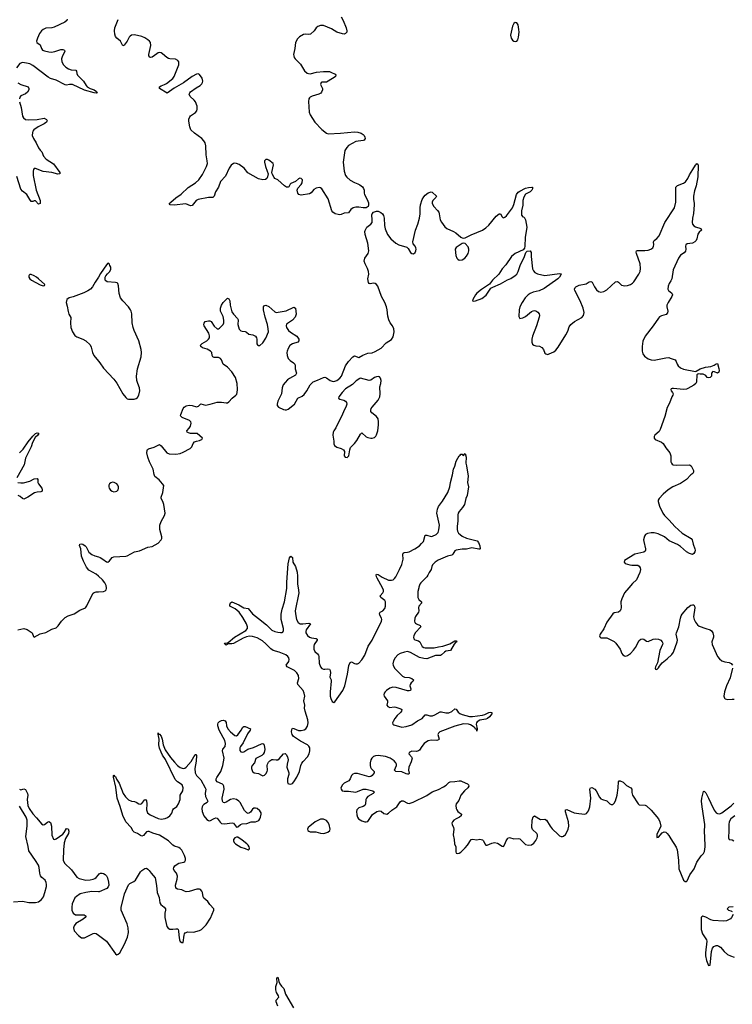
# Model space of a CAD drawing. Header units: inches. Extents: x 1678753 to 1858649, y 384643 to 522370.
# Tile 39 of 91: x 1748934 to 1758591, y 464355 to 477701. Entities that reach past the tile are written whole.
import ezdxf

# ---------------------------------------------------------------- set-up
doc = ezdxf.new("R2010")
doc.units = ezdxf.units.IN
doc.header["$MEASUREMENT"] = 0
for name, color, linetype in [('B7446', 7, 'Continuous'), ('B7447', 7, 'Continuous'), ('B7456', 7, 'Continuous'), ('B7457', 7, 'Continuous')]:
    doc.layers.add(name, color=color, linetype=linetype)

msp = doc.modelspace()

# ---------------------------------------------------------------- linework, layer by layer
at = {"layer": 'B7446', "color": 6}
for points, elevation in [([(1748910, 469431), (1748990, 469447), (1749037, 469437), (1749103, 469390), (1749120, 469340), (1749130, 469329), (1749210, 469376), (1749230, 469383), (1749290, 469395), (1749370, 469439), (1749430, 469460), (1749455, 469485), (1749501, 469550), (1749550, 469596), (1749590, 469620), (1749670, 469649), (1749750, 469695), (1749825, 469730), (1749843, 469757), (1749910, 469898), (1749930, 469926), (1749944, 469936), (1749970, 469945), (1750000, 469947)], 400), ([(1748930, 467270), (1748950, 467263), (1748990, 467276), (1749010, 467266), (1749038, 467210), (1749042, 467190), (1749036, 467130), (1749039, 467090), (1749046, 467050), (1749062, 467010), (1749110, 466936), (1749162, 466882), (1749210, 466823), (1749230, 466801), (1749250, 466789), (1749270, 466790), (1749310, 466822), (1749330, 466832), (1749350, 466819), (1749364, 466770), (1749369, 466649), (1749390, 466595), (1749410, 466587), (1749430, 466598), (1749517, 466663), (1749536, 466684), (1749570, 466738), (1749592, 466732), (1749600, 466700), (1749597, 466670), (1749556, 466604), (1749535, 466545), (1749525, 466450), (1749523, 466310), (1749540, 466270), (1749636, 466176), (1749710, 466080), (1749740, 466060), (1749830, 466038), (1749890, 466040), (1749930, 466049), (1749950, 466058), (1749968, 466072), (1750000, 466111)], 300), ([(1748850, 465745), (1748970, 465754), (1749056, 465736), (1749150, 465733), (1749190, 465745), (1749230, 465775), (1749254, 465810), (1749276, 465870), (1749296, 465950), (1749297, 465977), (1749293, 466007), (1749277, 466037), (1749234, 466074), (1749217, 466097), (1749205, 466130), (1749199, 466210), (1749190, 466240), (1749150, 466304), (1749056, 466436), (1749048, 466492), (1749015, 466630), (1749033, 466770), (1749035, 466850), (1749021, 466890), (1748930, 467040)], 300), ([(1750000, 465879), (1749910, 465884), (1749830, 465872), (1749751, 465850), (1749702, 465818), (1749683, 465797), (1749661, 465759), (1749645, 465715), (1749638, 465670), (1749641, 465630), (1749660, 465590), (1749690, 465569), (1749806, 465566), (1749833, 465550), (1749822, 465530), (1749795, 465510), (1749693, 465450), (1749670, 465417), (1749664, 465390), (1749671, 465351), (1749730, 465286), (1749770, 465256), (1749810, 465255), (1749930, 465316), (1749950, 465321), (1749970, 465316), (1750000, 465294)], 300)]:
    msp.add_lwpolyline(points, dxfattribs=dict(at, elevation=elevation))
at = {"layer": 'B7447', "color": 6}
for points, elevation in [([(1749576, 477710), (1749572, 477690), (1749545, 477670), (1749399, 477601), (1749370, 477593), (1749290, 477585), (1749250, 477570), (1749229, 477551), (1749204, 477516), (1749173, 477450), (1749160, 477410), (1749168, 477390), (1749210, 477362), (1749231, 477310), (1749244, 477290), (1749270, 477277), (1749330, 477265), (1749363, 477263), (1749410, 477271), (1749490, 477295), (1749516, 477296), (1749539, 477290), (1749545, 477270), (1749514, 477210), (1749501, 477170), (1749505, 477130), (1749527, 477090), (1749559, 477059), (1749595, 477035), (1749630, 477023), (1749695, 477015), (1749703, 477003), (1749707, 476970), (1749719, 476950), (1749798, 476870), (1749834, 476810), (1749850, 476792), (1749887, 476767), (1749944, 476750), (1749973, 476730), (1749985, 476710), (1749970, 476705), (1749941, 476710), (1749810, 476747), (1749650, 476824), (1749610, 476825), (1749570, 476814), (1749550, 476819), (1749430, 476882), (1749350, 476906), (1749320, 476920), (1749110, 477081), (1749070, 477101), (1749026, 477114), (1748970, 477121), (1748934, 477106), (1748892, 477048)], 400), ([(1748907, 476847), (1748950, 476822), (1749049, 476790), (1749058, 476770), (1749056, 476750), (1749041, 476719), (1749010, 476695), (1748950, 476670), (1748935, 476650), (1748930, 476630)], 400), ([(1748933, 476590), (1748955, 476510), (1748970, 476395), (1748984, 476370), (1749010, 476350), (1749050, 476342), (1749170, 476347), (1749266, 476366), (1749295, 476350), (1749304, 476330), (1749296, 476310), (1749265, 476290), (1749182, 476250), (1749127, 476210), (1749112, 476190), (1749105, 476170), (1749103, 476130), (1749119, 476090), (1749157, 476030), (1749190, 475963), (1749210, 475934), (1749233, 475910), (1749254, 475850), (1749291, 475810), (1749390, 475746), (1749477, 475630), (1749479, 475610), (1749451, 475609), (1749370, 475628), (1749250, 475644), (1749150, 475683), (1749130, 475686), (1749119, 475670), (1749115, 475650), (1749117, 475590), (1749155, 475390), (1749209, 475251), (1749210, 475209), (1749190, 475202), (1749150, 475244), (1749130, 475246), (1749110, 475237), (1749090, 475238), (1749070, 475262), (1749030, 475330), (1748970, 475378), (1748950, 475404), (1748895, 475575)], 400), ([(1750000, 474211), (1749958, 474142), (1749918, 474082), (1749891, 474049), (1749856, 474024), (1749802, 473998), (1749657, 473943), (1749606, 473930), (1749571, 473910), (1749564, 473870), (1749579, 473819), (1749590, 473745), (1749601, 473710), (1749626, 473666), (1749622, 473590), (1749628, 473530), (1749649, 473469), (1749682, 473422), (1749710, 473402), (1749790, 473371), (1749829, 473350), (1749890, 473292), (1749903, 473263), (1749918, 473190), (1749938, 473150), (1750000, 473073)], 500), ([(1748931, 471830), (1748980, 471880), (1749050, 471981), (1749110, 472054), (1749150, 472093), (1749170, 472100), (1749190, 472095), (1749192, 472090), (1749178, 472070), (1749144, 472036), (1749108, 471972), (1749087, 471910), (1749010, 471757), (1748994, 471666), (1748894, 471490)], 400), ([(1748910, 471428), (1748950, 471422), (1748984, 471424), (1749070, 471446), (1749130, 471478), (1749170, 471482), (1749178, 471470), (1749181, 471430), (1749188, 471410), (1749232, 471350), (1749238, 471330), (1749239, 471310), (1749218, 471302), (1749170, 471298), (1749134, 471286), (1749046, 471230), (1748990, 471203), (1748970, 471209), (1748938, 471238), (1748913, 471253)], 400), ([(1750000, 470158), (1749970, 470183), (1749870, 470240), (1749841, 470281), (1749800, 470360), (1749773, 470430), (1749761, 470530), (1749745, 470575), (1749748, 470592), (1749770, 470595), (1749790, 470591), (1749823, 470570), (1749835, 470555), (1749870, 470484), (1749910, 470451), (1749950, 470433), (1750000, 470418)], 400)]:
    msp.add_lwpolyline(points, dxfattribs=dict(at, elevation=elevation))
at = {"layer": 'B7447', "color": 6, "elevation": 500}
msp.add_lwpolyline([(1749090, 474246), (1749070, 474246), (1749061, 474239), (1749056, 474230), (1749059, 474210), (1749070, 474190), (1749094, 474170), (1749210, 474106), (1749250, 474093), (1749270, 474098), (1749275, 474110), (1749190, 474190), (1749162, 474210), (1749130, 474231)], close=True, dxfattribs=at)
at = {"layer": 'B7456', "color": 6}
for points, elevation in [([(1750000, 469947), (1750070, 469950), (1750090, 469958), (1750106, 469974), (1750111, 469990), (1750110, 470000)], 400), ([(1750000, 465294), (1750112, 465212), (1750230, 465037), (1750250, 465027), (1750270, 465033), (1750290, 465053), (1750355, 465170), (1750394, 465266), (1750407, 465330), (1750405, 465390), (1750390, 465446), (1750308, 465630), (1750310, 465668), (1750354, 465850), (1750407, 465973), (1750428, 465992), (1750480, 466020), (1750501, 466039), (1750571, 466150), (1750590, 466169), (1750630, 466197), (1750650, 466198), (1750670, 466188), (1750690, 466170), (1750714, 466130), (1750768, 466070), (1750786, 465966), (1750796, 465870), (1750822, 465802), (1750834, 465730), (1750848, 465708), (1750893, 465670), (1750908, 465650), (1750910, 465630), (1750901, 465590), (1750901, 465530), (1750927, 465410), (1750946, 465386), (1750970, 465375), (1751010, 465372), (1751050, 465379), (1751070, 465378), (1751080, 465370), (1751087, 465350), (1751088, 465290), (1751100, 465230), (1751110, 465207), (1751130, 465191), (1751150, 465191), (1751162, 465290), (1751168, 465310), (1751178, 465322), (1751210, 465337), (1751290, 465334), (1751370, 465354), (1751396, 465370), (1751461, 465430), (1751518, 465522), (1751564, 465630), (1751566, 465650), (1751510, 465707), (1751484, 465750), (1751430, 465794), (1751421, 465810), (1751409, 465870), (1751400, 465890), (1751382, 465910), (1751370, 465916), (1751335, 465915), (1751230, 465883), (1751190, 465879), (1751166, 465886), (1751130, 465907), (1751070, 465915), (1751049, 465930), (1751043, 465970), (1751068, 466050), (1751072, 466090), (1751057, 466130), (1751026, 466170), (1751018, 466190), (1751021, 466210), (1751034, 466230), (1751053, 466247), (1751090, 466266), (1751157, 466283), (1751170, 466290), (1751181, 466310), (1751181, 466330), (1751168, 466370), (1751130, 466444), (1751110, 466466), (1751090, 466479), (1751030, 466500), (1751011, 466511), (1750949, 466570), (1750830, 466648), (1750736, 466676), (1750690, 466696), (1750670, 466699), (1750650, 466693), (1750610, 466641), (1750590, 466635), (1750570, 466643), (1750532, 466672), (1750485, 466690), (1750470, 466700), (1750444, 466750), (1750370, 466828), (1750330, 466916), (1750296, 467036), (1750255, 467150), (1750238, 467298), (1750207, 467433), (1750206, 467454), (1750210, 467461), (1750224, 467444), (1750230, 467442), (1750246, 467406), (1750280, 467350), (1750334, 467214), (1750368, 467168), (1750410, 467128), (1750450, 467109), (1750490, 467104), (1750510, 467096), (1750550, 467071), (1750570, 467067), (1750590, 467076), (1750630, 467132), (1750644, 467124), (1750650, 467111), (1750655, 467070), (1750650, 466990), (1750664, 466950), (1750701, 466921), (1750810, 466871), (1750850, 466866), (1750906, 466874), (1750935, 466885), (1750970, 466910), (1750995, 466945), (1751009, 466990), (1751017, 467003), (1751062, 467038), (1751087, 467073), (1751108, 467130), (1751109, 467191), (1751146, 467250), (1751150, 467290), (1751137, 467330), (1751070, 467369), (1751041, 467401), (1750911, 467671), (1750871, 467730), (1750850, 467772), (1750830, 467826), (1750820, 467870), (1750823, 467950), (1750816, 467996), (1750809, 468011), (1750810, 468033), (1750817, 468017), (1750830, 468018), (1750851, 467990), (1750863, 467950), (1750878, 467870), (1750904, 467804), (1750979, 467699), (1751030, 467637), (1751070, 467593), (1751110, 467563), (1751150, 467551), (1751170, 467555), (1751190, 467567), (1751256, 467644), (1751310, 467739), (1751319, 467739), (1751328, 467728), (1751326, 467650), (1751309, 467550), (1751311, 467490), (1751330, 467457), (1751390, 467396), (1751448, 467290), (1751454, 467270), (1751446, 467210), (1751450, 467170), (1751485, 467110), (1751475, 467090), (1751430, 467065), (1751415, 467050), (1751405, 467030), (1751402, 467010), (1751408, 466970), (1751430, 466910), (1751470, 466858), (1751490, 466845), (1751510, 466843), (1751570, 466874), (1751590, 466881), (1751610, 466876), (1751650, 466823), (1751670, 466806), (1751710, 466800), (1751815, 466815), (1751830, 466808), (1751870, 466754), (1751890, 466759), (1751927, 466790), (1751950, 466799), (1752010, 466807), (1752070, 466826), (1752130, 466828), (1752174, 466846), (1752190, 466867), (1752199, 466890), (1752208, 466930), (1752205, 466950), (1752190, 466978), (1752150, 467007), (1752130, 467013), (1752108, 467012), (1752090, 466999), (1752062, 466958), (1752050, 466948), (1752030, 466943), (1752010, 466951), (1751980, 466980), (1751923, 467090), (1751902, 467110), (1751870, 467130), (1751830, 467139), (1751790, 467131), (1751730, 467093), (1751710, 467085), (1751690, 467091), (1751680, 467110), (1751678, 467150), (1751705, 467270), (1751700, 467310), (1751691, 467331), (1751680, 467340), (1751611, 467371), (1751598, 467390), (1751596, 467410), (1751603, 467430), (1751661, 467510), (1751687, 467593), (1751703, 467690), (1751682, 467790), (1751688, 467812), (1751717, 467850), (1751723, 467890), (1751713, 467930), (1751693, 467973), (1751636, 468070), (1751618, 468130), (1751617, 468150), (1751622, 468170), (1751641, 468190), (1751670, 468203), (1751690, 468206), (1751717, 468197), (1751730, 468174), (1751737, 468130), (1751754, 468090), (1751790, 468046), (1751850, 467997), (1751870, 467994), (1751890, 468008), (1751936, 468070), (1751956, 468110), (1751970, 468122), (1751990, 468121), (1752062, 468090), (1752056, 468070), (1752020, 468020), (1751962, 467898), (1751926, 467850), (1751916, 467830), (1751917, 467797), (1751930, 467776), (1751952, 467772), (1751970, 467779), (1752025, 467815), (1752103, 467837), (1752210, 467884), (1752230, 467888), (1752240, 467880), (1752248, 467868), (1752255, 467810), (1752247, 467770), (1752233, 467747), (1752214, 467726), (1752133, 467687), (1752114, 467630), (1752085, 467590), (1752077, 467570), (1752077, 467550), (1752090, 467510), (1752110, 467492), (1752170, 467484), (1752210, 467459), (1752230, 467453), (1752250, 467459), (1752270, 467477), (1752287, 467510), (1752291, 467530), (1752288, 467590), (1752292, 467610), (1752305, 467635), (1752324, 467656), (1752349, 467671), (1752370, 467675), (1752410, 467667), (1752430, 467668), (1752450, 467681), (1752510, 467752), (1752530, 467754), (1752543, 467743), (1752565, 467710), (1752572, 467670), (1752558, 467610), (1752555, 467570), (1752580, 467490), (1752579, 467470), (1752564, 467410), (1752562, 467370), (1752569, 467349), (1752581, 467341), (1752610, 467338), (1752630, 467348), (1752650, 467370), (1752690, 467435), (1752726, 467510), (1752744, 467590), (1752757, 467623), (1752774, 467646), (1752835, 467710), (1752856, 467750), (1752867, 467790), (1752865, 467830), (1752852, 467852), (1752832, 467870), (1752741, 467921), (1752646, 467986), (1752627, 468010), (1752618, 468050), (1752620, 468080), (1752630, 468096), (1752650, 468094), (1752710, 468066), (1752750, 468064), (1752787, 468073), (1752810, 468087), (1752834, 468126), (1752842, 468170), (1752839, 468210), (1752800, 468330), (1752795, 468370), (1752797, 468410), (1752785, 468470), (1752797, 468530), (1752790, 468571), (1752773, 468610), (1752704, 468690), (1752697, 468710), (1752717, 468770), (1752710, 468810), (1752690, 468848), (1752658, 468878), (1752559, 468930), (1752547, 468950), (1752579, 469001), (1752586, 469030), (1752579, 469050), (1752567, 469067), (1752538, 469090), (1752450, 469130), (1752370, 469150), (1752335, 469175), (1752270, 469242), (1752222, 469282), (1752150, 469323), (1752090, 469340), (1752050, 469343), (1752006, 469334), (1751963, 469317), (1751830, 469245), (1751810, 469239), (1751760, 469240), (1751730, 469225), (1751719, 469230), (1751709, 469251), (1751750, 469254), (1751760, 469260), (1751843, 469330), (1751997, 469423), (1752022, 469450), (1752022, 469470), (1752008, 469510), (1751957, 469597), (1751908, 469668), (1751854, 469714), (1751781, 469750), (1751780, 469770), (1751790, 469795), (1751810, 469810), (1751904, 469770), (1751970, 469731), (1752030, 469722), (1752088, 469648), (1752170, 469586), (1752277, 469497), (1752350, 469427), (1752390, 469408), (1752430, 469399), (1752470, 469393), (1752490, 469395), (1752499, 469401), (1752510, 469421), (1752510, 469450), (1752479, 469570), (1752477, 469643), (1752491, 469709), (1752524, 469810), (1752555, 469990), (1752555, 470000)], 300), ([(1752706, 470000), (1752715, 469930), (1752666, 469690), (1752669, 469649), (1752687, 469570), (1752709, 469529), (1752733, 469513), (1752770, 469510), (1752850, 469523), (1752873, 469513), (1752816, 469430), (1752811, 469410), (1752813, 469390), (1752833, 469353), (1752862, 469330), (1752890, 469322), (1752953, 469313), (1752965, 469305), (1752967, 469290), (1752923, 469230), (1752918, 469210), (1752920, 469170), (1752935, 469135), (1752970, 469106), (1752985, 469085), (1752989, 469069), (1752990, 468978), (1753010, 468927), (1753030, 468907), (1753050, 468898), (1753070, 468896), (1753110, 468903), (1753130, 468897), (1753141, 468881), (1753145, 468850), (1753138, 468790), (1753154, 468754), (1753156, 468736), (1753142, 468590), (1753143, 468530), (1753150, 468500), (1753170, 468460), (1753190, 468445), (1753206, 468454), (1753311, 468610), (1753339, 468670), (1753377, 468830), (1753395, 468945), (1753410, 468989), (1753430, 468997), (1753470, 468976), (1753490, 468969), (1753510, 468969), (1753530, 468978), (1753570, 469022), (1753611, 469089), (1753654, 469210), (1753710, 469290), (1753837, 469550), (1753839, 469570), (1753835, 469590), (1753813, 469630), (1753808, 469652), (1753817, 469670), (1753855, 469690), (1753880, 469720), (1753891, 469751), (1753891, 469810), (1753883, 469830), (1753827, 469870), (1753820, 469890), (1753857, 469930), (1753866, 469950), (1753865, 469970), (1753849, 470000)], 300), ([(1754341, 470000), (1754330, 469950), (1754330, 469870), (1754343, 469843), (1754378, 469810), (1754380, 469790), (1754343, 469750), (1754337, 469730), (1754342, 469690), (1754340, 469670), (1754296, 469610), (1754288, 469588), (1754285, 469550), (1754290, 469530), (1754299, 469519), (1754310, 469510), (1754362, 469490), (1754371, 469470), (1754294, 469390), (1754274, 469350), (1754272, 469330), (1754277, 469310), (1754290, 469293), (1754340, 469280), (1754356, 469270), (1754386, 469206), (1754410, 469192), (1754430, 469188), (1754550, 469188), (1754610, 469202), (1754670, 469210), (1754761, 469239), (1754830, 469281), (1754850, 469280), (1754858, 469270), (1754841, 469259), (1754823, 469237), (1754770, 469151), (1754710, 469140), (1754690, 469129), (1754650, 469090), (1754636, 469084), (1754570, 469082), (1754450, 469037), (1754410, 469040), (1754350, 469056), (1754230, 469124), (1754190, 469135), (1754150, 469129), (1754090, 469108), (1754057, 469090), (1754023, 469050), (1754001, 469010), (1753990, 468970), (1753993, 468950), (1754013, 468913), (1754121, 468801), (1754148, 468788), (1754210, 468783), (1754250, 468770), (1754271, 468751), (1754260, 468730), (1754238, 468710), (1754225, 468690), (1754222, 468670), (1754232, 468630), (1754230, 468610), (1754210, 468603), (1754190, 468604), (1754036, 468650), (1753990, 468655), (1753950, 468642), (1753905, 468610), (1753886, 468590), (1753874, 468570), (1753870, 468550), (1753873, 468530), (1753917, 468470), (1753919, 468450), (1753911, 468410), (1753921, 468390), (1753950, 468378), (1754010, 468385), (1754030, 468383), (1754100, 468360), (1754111, 468351), (1754107, 468330), (1754093, 468310), (1754048, 468270), (1754016, 468230), (1753994, 468190), (1753988, 468168), (1753990, 468150), (1754003, 468143), (1754110, 468113), (1754170, 468119), (1754250, 468143), (1754325, 468195), (1754386, 468230), (1754430, 468280), (1754450, 468279), (1754490, 468264), (1754530, 468267), (1754561, 468279), (1754630, 468319), (1754650, 468319), (1754710, 468305), (1754750, 468306), (1754790, 468322), (1754830, 468359), (1754850, 468355), (1754875, 468315), (1754897, 468297), (1754930, 468284), (1755030, 468257), (1755070, 468257), (1755205, 468275), (1755236, 468284), (1755290, 468311), (1755310, 468315), (1755332, 468312), (1755330, 468290), (1755299, 468250), (1755272, 468230), (1755250, 468221), (1755170, 468207), (1755135, 468185), (1755124, 468170), (1755120, 468150), (1755132, 468088), (1755130, 468057), (1755122, 468082), (1755110, 468086), (1755102, 468102), (1755081, 468121), (1755045, 468145), (1755014, 468154), (1754950, 468155), (1754830, 468127), (1754628, 468050), (1754607, 468030), (1754601, 468010), (1754617, 467950), (1754610, 467939), (1754588, 467932), (1754510, 467933), (1754470, 467926), (1754446, 467914), (1754417, 467890), (1754383, 467850), (1754350, 467799), (1754337, 467790), (1754310, 467783), (1754250, 467785), (1754210, 467770), (1754209, 467750), (1754244, 467710), (1754251, 467690), (1754240, 467640), (1754206, 467570), (1754204, 467530), (1754212, 467488), (1754205, 467475), (1754190, 467474), (1754170, 467480), (1754110, 467504), (1754030, 467510), (1754014, 467530), (1754042, 467590), (1754042, 467610), (1754033, 467630), (1754010, 467653), (1753952, 467690), (1753890, 467712), (1753790, 467728), (1753756, 467724), (1753728, 467712), (1753705, 467690), (1753693, 467670), (1753683, 467630), (1753682, 467590), (1753687, 467567), (1753697, 467550), (1753736, 467510), (1753736, 467490), (1753710, 467458), (1753690, 467442), (1753670, 467436), (1753510, 467483), (1753470, 467483), (1753450, 467475), (1753430, 467454), (1753411, 467409), (1753394, 467386), (1753330, 467353), (1753306, 467330), (1753287, 467290), (1753289, 467269), (1753304, 467250), (1753330, 467242), (1753390, 467243), (1753488, 467232), (1753510, 467237), (1753590, 467270), (1753630, 467271), (1753719, 467250), (1753742, 467230), (1753724, 467210), (1753652, 467170), (1753635, 467150), (1753625, 467130), (1753620, 467070), (1753612, 467048), (1753590, 467034), (1753530, 467016), (1753504, 466990), (1753499, 466970), (1753501, 466921), (1753510, 466890), (1753524, 466870), (1753570, 466842), (1753610, 466828), (1753630, 466826), (1753650, 466834), (1753714, 466926), (1753773, 466967), (1753790, 466974), (1753815, 466975), (1753831, 466971), (1753870, 466942), (1753890, 466935), (1753910, 466934), (1753930, 466945), (1753975, 466985), (1754045, 467030), (1754090, 467101), (1754107, 467113), (1754130, 467113), (1754190, 467080), (1754210, 467077), (1754266, 467094), (1754450, 467185), (1754525, 467235), (1754610, 467267), (1754679, 467301), (1754715, 467325), (1754750, 467363), (1754769, 467371), (1754830, 467373), (1754890, 467383), (1754910, 467382), (1754930, 467377), (1755001, 467341), (1755016, 467330), (1755021, 467310), (1755006, 467290), (1754962, 467250), (1754914, 467190), (1754885, 467115), (1754850, 467070), (1754844, 467050), (1754849, 467010), (1754857, 466990), (1754872, 466970), (1754919, 466930), (1754918, 466910), (1754895, 466890), (1754849, 466870), (1754817, 466850), (1754798, 466830), (1754790, 466810), (1754794, 466790), (1754812, 466750), (1754815, 466730), (1754807, 466650), (1754822, 466590), (1754828, 466528), (1754843, 466490), (1754843, 466423), (1754850, 466405), (1754870, 466400), (1754890, 466405), (1754910, 466418), (1754970, 466474), (1755002, 466510), (1755050, 466587), (1755070, 466595), (1755130, 466584), (1755171, 466591), (1755206, 466586), (1755221, 466570), (1755236, 466530), (1755250, 466512), (1755270, 466513), (1755330, 466539), (1755370, 466546), (1755410, 466537), (1755470, 466496), (1755490, 466495), (1755510, 466527), (1755526, 466570), (1755543, 466597), (1755550, 466607), (1755570, 466617), (1755630, 466598), (1755690, 466604), (1755710, 466596), (1755790, 466523), (1755830, 466512), (1755870, 466517), (1755900, 466540), (1755930, 466574), (1755948, 466610), (1755952, 466630), (1755950, 466650), (1755942, 466670), (1755885, 466725), (1755875, 466750), (1755877, 466850), (1755890, 466895), (1755910, 466909), (1755990, 466858), (1756050, 466866), (1756071, 466851), (1756121, 466770), (1756150, 466733), (1756230, 466655), (1756250, 466640), (1756270, 466631), (1756290, 466630), (1756304, 466636), (1756330, 466658), (1756350, 466688), (1756366, 466730), (1756374, 466770), (1756369, 466830), (1756330, 466963), (1756331, 466989), (1756350, 466996), (1756448, 466952), (1756510, 466939), (1756590, 466933), (1756617, 466943), (1756642, 466978), (1756660, 467030), (1756674, 467150), (1756662, 467270), (1756670, 467290), (1756687, 467293), (1756730, 467269), (1756745, 467250), (1756790, 467164), (1756810, 467141), (1756830, 467130), (1756890, 467112), (1756930, 467074), (1756950, 467062), (1756970, 467065), (1756990, 467080), (1757010, 467113), (1757031, 467190), (1757043, 467290), (1757048, 467372), (1757058, 467382), (1757070, 467385), (1757110, 467364), (1757159, 467319), (1757217, 467290), (1757227, 467270), (1757227, 467227), (1757237, 467190), (1757313, 467073), (1757330, 467059), (1757410, 467054), (1757430, 467043), (1757490, 466986), (1757590, 466870), (1757609, 466830), (1757620, 466770), (1757615, 466745), (1757570, 466661), (1757566, 466626), (1757570, 466617), (1757590, 466620), (1757640, 466680), (1757668, 466692), (1757690, 466686), (1757710, 466670), (1757730, 466645), (1757756, 466596), (1757830, 466483), (1757845, 466450), (1757862, 466310), (1757868, 466190), (1757930, 466036), (1757950, 466017), (1757970, 466019), (1757978, 466030), (1758017, 466110), (1758072, 466190), (1758110, 466281), (1758171, 466369), (1758202, 466398), (1758213, 466427), (1758222, 466490), (1758220, 466630), (1758215, 466690), (1758220, 466790), (1758181, 467030), (1758174, 467110), (1758177, 467150), (1758201, 467239), (1758210, 467245), (1758230, 467223), (1758270, 467150), (1758299, 467079), (1758345, 466985), (1758370, 466950), (1758390, 466939), (1758423, 466937), (1758451, 466949), (1758577, 467043), (1758610, 467079)], 300), ([(1757188, 470000), (1757130, 469933), (1757092, 469850), (1757079, 469810), (1757084, 469730), (1757081, 469710), (1757072, 469690), (1757050, 469671), (1756990, 469662), (1756970, 469646), (1756890, 469533), (1756850, 469445), (1756799, 469370), (1756793, 469350), (1756794, 469334), (1756810, 469321), (1756890, 469320), (1756990, 469272), (1757013, 469250), (1757069, 469170), (1757095, 469110), (1757109, 469090), (1757130, 469078), (1757150, 469075), (1757170, 469082), (1757210, 469112), (1757250, 469154), (1757278, 469190), (1757330, 469284), (1757350, 469303), (1757370, 469309), (1757390, 469302), (1757430, 469276), (1757450, 469274), (1757518, 469302), (1757550, 469309), (1757590, 469304), (1757620, 469290), (1757642, 469270), (1757649, 469250), (1757646, 469230), (1757610, 469150), (1757575, 468985), (1757548, 468930), (1757545, 468910), (1757550, 468896), (1757570, 468894), (1757590, 468914), (1757602, 468938), (1757638, 468982), (1757710, 469038), (1757770, 469096), (1757796, 469130), (1757844, 469270), (1757847, 469290), (1757831, 469370), (1757835, 469390), (1757868, 469470), (1757888, 469590), (1757898, 469622), (1757910, 469643), (1757990, 469735), (1758030, 469763), (1758050, 469770), (1758070, 469768), (1758079, 469750), (1758081, 469730), (1758067, 469607), (1758074, 469570), (1758090, 469535), (1758119, 469499), (1758142, 469482), (1758230, 469447), (1758290, 469432), (1758310, 469416), (1758328, 469388), (1758336, 469350), (1758334, 469330), (1758315, 469270), (1758318, 469230), (1758388, 469070), (1758417, 469037), (1758451, 469011), (1758490, 468995), (1758550, 468988), (1758574, 468974), (1758593, 468950)], 400), ([(1758595, 468910), (1758561, 468779), (1758510, 468671), (1758487, 468590), (1758477, 468530), (1758484, 468504), (1758495, 468495), (1758528, 468488), (1758590, 468493), (1758615, 468490)], 400), ([(1758624, 466910), (1758571, 466869), (1758548, 466830), (1758543, 466790), (1758545, 466710), (1758538, 466610), (1758550, 466590), (1758590, 466586), (1758610, 466570)], 300), ([(1750000, 466111), (1750010, 466123), (1750030, 466131), (1750050, 466131), (1750070, 466126), (1750094, 466114), (1750110, 466097), (1750124, 466070), (1750139, 466010), (1750140, 465970), (1750133, 465947), (1750114, 465926), (1750010, 465879), (1750000, 465879)], 300), ([(1758603, 465677), (1758543, 465670), (1758523, 465650), (1758525, 465645), (1758538, 465630), (1758570, 465622), (1758591, 465611)], 300), ([(1758603, 465570), (1758580, 465530), (1758565, 465515), (1758510, 465485), (1758470, 465480), (1758330, 465491), (1758299, 465499), (1758230, 465536), (1758190, 465550), (1758178, 465542), (1758170, 465530), (1758170, 465370), (1758187, 465310), (1758239, 465230), (1758246, 465210), (1758228, 465052), (1758228, 465012), (1758242, 464950), (1758270, 464882), (1758290, 464886), (1758310, 465070), (1758323, 465117), (1758342, 465138), (1758370, 465151), (1758390, 465151), (1758410, 465143), (1758430, 465128), (1758481, 465070), (1758527, 465030), (1758566, 465010), (1758614, 464994)], 300), ([(1752430, 464330), (1752407, 464390), (1752409, 464410), (1752446, 464450), (1752441, 464470), (1752415, 464515), (1752404, 464550), (1752404, 464596), (1752422, 464650), (1752417, 464703), (1752421, 464719), (1752430, 464723), (1752435, 464710), (1752444, 464664), (1752458, 464630), (1752480, 464600), (1752514, 464570), (1752537, 464490), (1752645, 464305)], 200)]:
    msp.add_lwpolyline(points, dxfattribs=dict(at, elevation=elevation))
at = {"layer": 'B7456', "color": 6, "elevation": 300}
for points in [[(1753050, 466865), (1753010, 466862), (1752937, 466830), (1752864, 466770), (1752844, 466750), (1752835, 466730), (1752839, 466710), (1752850, 466700), (1752870, 466693), (1752947, 466693), (1753010, 466676), (1753050, 466671), (1753070, 466673), (1753110, 466688), (1753137, 466710), (1753141, 466730), (1753126, 466790), (1753110, 466822), (1753090, 466845)], [(1751870, 466619), (1751849, 466610), (1751833, 466590), (1751830, 466570), (1751839, 466550), (1751857, 466530), (1751930, 466484), (1751988, 466468), (1752030, 466448), (1752042, 466458), (1752046, 466470), (1752042, 466490), (1752032, 466510), (1752012, 466530), (1751950, 466579), (1751890, 466618)]]:
    msp.add_lwpolyline(points, close=True, dxfattribs=at)
at = {"layer": 'B7457', "color": 6}
for points, elevation in [([(1753290, 477738), (1753317, 477690), (1753359, 477590), (1753368, 477550), (1753365, 477530), (1753348, 477512), (1753330, 477506), (1753310, 477508), (1753230, 477532), (1753158, 477578), (1753050, 477624), (1753010, 477623), (1752974, 477610), (1752953, 477590), (1752924, 477550), (1752873, 477507), (1752850, 477501), (1752810, 477507), (1752779, 477501), (1752725, 477470), (1752697, 477443), (1752670, 477390), (1752664, 477310), (1752645, 477230), (1752647, 477210), (1752653, 477190), (1752666, 477170), (1752739, 477099), (1752795, 477010), (1752830, 476978), (1752846, 476970), (1752870, 476969), (1752955, 476990), (1753050, 476998), (1753130, 476998), (1753152, 476992), (1753210, 476961), (1753219, 476950), (1753215, 476930), (1753210, 476926), (1753114, 476866), (1753090, 476856), (1753030, 476855), (1753019, 476850), (1753010, 476825), (1753037, 476770), (1753037, 476750), (1753022, 476718), (1753013, 476707), (1752988, 476692), (1752895, 476665), (1752869, 476651), (1752859, 476641), (1752853, 476627), (1752849, 476591), (1752858, 476450), (1752872, 476412), (1752934, 476310), (1753030, 476212), (1753090, 476161), (1753114, 476154), (1753279, 476161), (1753470, 476181), (1753515, 476175), (1753561, 476161), (1753587, 476147), (1753603, 476130), (1753612, 476110), (1753614, 476090), (1753604, 476070), (1753590, 476063), (1753489, 476051), (1753390, 475994), (1753368, 475970), (1753342, 475930), (1753318, 475770), (1753331, 475650), (1753350, 475591), (1753365, 475565), (1753410, 475526), (1753470, 475494), (1753518, 475478), (1753545, 475465), (1753577, 475437), (1753593, 475413), (1753600, 475390), (1753602, 475350), (1753607, 475330), (1753644, 475264), (1753660, 475220), (1753660, 475190), (1753654, 475170), (1753628, 475152), (1753590, 475150), (1753530, 475161), (1753490, 475161), (1753453, 475150), (1753420, 475130), (1753390, 475083), (1753330, 475080), (1753290, 475061), (1753270, 475058), (1753250, 475059), (1753209, 475070), (1753176, 475090), (1753162, 475110), (1753112, 475272), (1753028, 475408), (1753010, 475421), (1752990, 475426), (1752950, 475419), (1752919, 475401), (1752884, 475356), (1752859, 475341), (1752750, 475321), (1752716, 475330), (1752701, 475350), (1752692, 475390), (1752702, 475418), (1752750, 475468), (1752760, 475490), (1752764, 475530), (1752750, 475549), (1752730, 475554), (1752710, 475544), (1752670, 475509), (1752610, 475481), (1752599, 475470), (1752583, 475437), (1752570, 475429), (1752550, 475433), (1752523, 475450), (1752430, 475530), (1752390, 475550), (1752381, 475561), (1752354, 475610), (1752352, 475630), (1752374, 475734), (1752367, 475750), (1752310, 475797), (1752290, 475807), (1752270, 475807), (1752253, 475790), (1752249, 475771), (1752263, 475710), (1752288, 475650), (1752299, 475610), (1752294, 475570), (1752282, 475550), (1752263, 475537), (1752230, 475530), (1752170, 475543), (1752027, 475627), (1751976, 475690), (1751910, 475737), (1751870, 475754), (1751850, 475756), (1751830, 475752), (1751801, 475730), (1751773, 475690), (1751721, 475579), (1751657, 475510), (1751626, 475430), (1751588, 475370), (1751569, 475311), (1751550, 475290), (1751490, 475291), (1751350, 475264), (1751326, 475250), (1751270, 475184), (1751250, 475176), (1751183, 475203), (1751028, 475188), (1750973, 475193), (1750960, 475210), (1750981, 475230), (1751050, 475288), (1751122, 475338), (1751215, 475425), (1751315, 475490), (1751360, 475530), (1751410, 475604), (1751464, 475710), (1751479, 475750), (1751476, 475790), (1751459, 475870), (1751454, 475990), (1751446, 476030), (1751430, 476058), (1751401, 476090), (1751303, 476163), (1751254, 476210), (1751237, 476250), (1751224, 476324), (1751226, 476354), (1751237, 476383), (1751250, 476397), (1751317, 476443), (1751334, 476466), (1751340, 476490), (1751337, 476530), (1751314, 476590), (1751299, 476610), (1751242, 476662), (1751231, 476690), (1751239, 476710), (1751250, 476722), (1751324, 476776), (1751379, 476810), (1751400, 476830), (1751411, 476850), (1751414, 476870), (1751405, 476910), (1751370, 476957), (1751350, 476966), (1751330, 476963), (1751270, 476929), (1751155, 476845), (1751025, 476775), (1750930, 476705), (1750826, 476770), (1750830, 476792), (1750853, 476807), (1750898, 476822), (1750924, 476836), (1751010, 476905), (1751029, 476930), (1751088, 477090), (1751089, 477129), (1751078, 477150), (1751047, 477167), (1750970, 477171), (1750950, 477176), (1750927, 477187), (1750870, 477238), (1750850, 477251), (1750830, 477255), (1750810, 477252), (1750790, 477240), (1750730, 477192), (1750710, 477188), (1750695, 477195), (1750685, 477210), (1750685, 477230), (1750711, 477350), (1750708, 477390), (1750694, 477410), (1750670, 477430), (1750630, 477457), (1750590, 477475), (1750490, 477494), (1750450, 477492), (1750430, 477479), (1750417, 477463), (1750388, 477410), (1750350, 477355), (1750330, 477346), (1750301, 477410), (1750248, 477450), (1750232, 477472), (1750223, 477503), (1750219, 477550), (1750225, 477590), (1750270, 477703)], 400), ([(1750000, 470418), (1750025, 470410), (1750062, 470390), (1750110, 470352), (1750130, 470350), (1750150, 470364), (1750188, 470410), (1750210, 470422), (1750373, 470427), (1750390, 470433), (1750490, 470490), (1750557, 470503), (1750670, 470552), (1750730, 470561), (1750810, 470607), (1750850, 470650), (1750859, 470670), (1750860, 470690), (1750832, 470790), (1750832, 470850), (1750850, 470897), (1750898, 470982), (1750905, 471010), (1750887, 471130), (1750875, 471170), (1750853, 471210), (1750849, 471230), (1750875, 471290), (1750885, 471385), (1750870, 471410), (1750824, 471464), (1750763, 471510), (1750754, 471534), (1750741, 471610), (1750692, 471710), (1750670, 471770), (1750658, 471830), (1750660, 471860), (1750666, 471874), (1750678, 471882), (1750755, 471905), (1750810, 471935), (1750830, 471942), (1750850, 471926), (1750929, 471829), (1750958, 471818), (1751050, 471812), (1751110, 471823), (1751150, 471839), (1751244, 471890), (1751267, 471913), (1751285, 471955), (1751303, 471977), (1751330, 471990), (1751370, 471995), (1751390, 472004), (1751403, 472010), (1751412, 472030), (1751337, 472090), (1751250, 472091), (1751219, 472099), (1751201, 472110), (1751199, 472130), (1751230, 472163), (1751247, 472190), (1751257, 472230), (1751253, 472250), (1751234, 472270), (1751136, 472310), (1751114, 472330), (1751116, 472350), (1751149, 472430), (1751163, 472450), (1751190, 472468), (1751230, 472475), (1751270, 472471), (1751330, 472455), (1751343, 472457), (1751357, 472463), (1751390, 472492), (1751450, 472478), (1751517, 472490), (1751610, 472517), (1751670, 472518), (1751730, 472508), (1751750, 472509), (1751770, 472522), (1751811, 472569), (1751864, 472610), (1751874, 472626), (1751882, 472650), (1751886, 472690), (1751882, 472770), (1751856, 472850), (1751810, 472929), (1751750, 472990), (1751690, 473030), (1751669, 473090), (1751655, 473110), (1751630, 473120), (1751570, 473120), (1751551, 473130), (1751544, 473150), (1751538, 473190), (1751519, 473210), (1751475, 473235), (1751410, 473255), (1751387, 473270), (1751384, 473290), (1751407, 473310), (1751471, 473350), (1751493, 473370), (1751505, 473390), (1751506, 473414), (1751499, 473450), (1751435, 473550), (1751431, 473570), (1751433, 473587), (1751448, 473610), (1751490, 473618), (1751510, 473617), (1751528, 473608), (1751568, 473548), (1751610, 473513), (1751630, 473511), (1751641, 473519), (1751692, 473570), (1751701, 473590), (1751702, 473630), (1751690, 473678), (1751657, 473750), (1751653, 473790), (1751668, 473832), (1751690, 473868), (1751750, 473928), (1751770, 473916), (1751780, 473890), (1751786, 473830), (1751810, 473743), (1751830, 473709), (1751887, 473650), (1751894, 473634), (1751890, 473570), (1751910, 473507), (1751930, 473483), (1751950, 473478), (1751990, 473476), (1752007, 473467), (1752039, 473439), (1752091, 473430), (1752130, 473410), (1752141, 473390), (1752145, 473370), (1752148, 473308), (1752155, 473295), (1752170, 473284), (1752190, 473284), (1752230, 473320), (1752270, 473384), (1752304, 473470), (1752303, 473510), (1752292, 473570), (1752259, 473670), (1752237, 473770), (1752238, 473810), (1752250, 473828), (1752270, 473831), (1752310, 473812), (1752390, 473740), (1752410, 473731), (1752545, 473755), (1752650, 473804), (1752670, 473791), (1752679, 473710), (1752668, 473670), (1752631, 473630), (1752550, 473574), (1752543, 473550), (1752549, 473530), (1752576, 473490), (1752605, 473465), (1752690, 473410), (1752716, 473370), (1752718, 473350), (1752704, 473330), (1752630, 473306), (1752596, 473284), (1752570, 473242), (1752557, 473210), (1752554, 473190), (1752557, 473150), (1752574, 473110), (1752601, 473081), (1752646, 473050), (1752664, 473030), (1752667, 473010), (1752666, 472970), (1752686, 472910), (1752678, 472890), (1752670, 472883), (1752590, 472839), (1752562, 472818), (1752530, 472785), (1752504, 472750), (1752489, 472710), (1752482, 472630), (1752433, 472530), (1752424, 472490), (1752425, 472470), (1752440, 472450), (1752510, 472417), (1752530, 472412), (1752550, 472414), (1752570, 472423), (1752657, 472490), (1752701, 472570), (1752763, 472597), (1752790, 472620), (1752827, 472670), (1752869, 472750), (1752910, 472793), (1752970, 472814), (1753050, 472851), (1753070, 472855), (1753090, 472848), (1753143, 472810), (1753170, 472800), (1753190, 472798), (1753230, 472812), (1753270, 472842), (1753294, 472870), (1753350, 473007), (1753390, 473067), (1753450, 473131), (1753470, 473145), (1753530, 473121), (1753585, 473155), (1753629, 473171), (1753650, 473179), (1753710, 473185), (1753750, 473202), (1753833, 473250), (1753900, 473320), (1753972, 473368), (1753997, 473403), (1754008, 473470), (1754002, 473510), (1753984, 473550), (1753953, 473593), (1753935, 473635), (1753924, 473684), (1753915, 473770), (1753905, 473810), (1753880, 473870), (1753835, 473950), (1753786, 474090), (1753770, 474111), (1753750, 474125), (1753730, 474128), (1753682, 474122), (1753670, 474125), (1753660, 474140), (1753653, 474190), (1753663, 474250), (1753659, 474290), (1753646, 474330), (1753614, 474394), (1753604, 474430), (1753613, 474467), (1753656, 474530), (1753665, 474570), (1753650, 474670), (1753614, 474790), (1753611, 474829), (1753614, 474846), (1753637, 474890), (1753690, 474930), (1753709, 474950), (1753712, 474988), (1753706, 475054), (1753711, 475070), (1753730, 475090), (1753770, 475106), (1753790, 475104), (1753829, 475089), (1753851, 475071), (1753865, 475045), (1753873, 475013), (1753877, 474910), (1753886, 474866), (1753916, 474790), (1753962, 474730), (1754030, 474674), (1754070, 474649), (1754178, 474618), (1754199, 474599), (1754230, 474546), (1754246, 474530), (1754270, 474528), (1754293, 474547), (1754304, 474570), (1754305, 474590), (1754302, 474610), (1754291, 474630), (1754265, 474665), (1754263, 474690), (1754297, 474850), (1754329, 474930), (1754352, 475010), (1754359, 475070), (1754360, 475150), (1754367, 475193), (1754390, 475264), (1754410, 475301), (1754430, 475324), (1754470, 475354), (1754510, 475368), (1754524, 475364), (1754582, 475310), (1754572, 475290), (1754531, 475249), (1754522, 475230), (1754524, 475210), (1754548, 475168), (1754596, 475116), (1754612, 475092), (1754620, 475070), (1754632, 474990), (1754650, 474955), (1754694, 474894), (1754721, 474870), (1754811, 474830), (1754845, 474810), (1754913, 474753), (1754930, 474743), (1754950, 474739), (1754970, 474743), (1755053, 474787), (1755204, 474850), (1755250, 474878), (1755290, 474916), (1755390, 475040), (1755430, 475071), (1755450, 475071), (1755470, 475027), (1755479, 475019), (1755490, 475014), (1755510, 475025), (1755530, 475044), (1755610, 475153), (1755630, 475195), (1755665, 475330), (1755690, 475364), (1755710, 475379), (1755790, 475416), (1755830, 475427), (1755873, 475433), (1755883, 475430), (1755885, 475425), (1755883, 475410), (1755872, 475390), (1755850, 475369), (1755790, 475335), (1755764, 475296), (1755753, 475250), (1755753, 475187), (1755735, 475110), (1755732, 475072), (1755735, 475050), (1755750, 475031), (1755770, 475024), (1755788, 474990), (1755806, 474890), (1755783, 474750), (1755780, 474630), (1755774, 474606), (1755757, 474583), (1755650, 474530), (1755597, 474490), (1755520, 474380), (1755470, 474322), (1755426, 474254), (1755339, 474170), (1755302, 474118), (1755190, 474046), (1755130, 473996), (1755109, 473970), (1755076, 473910), (1755071, 473891), (1755084, 473884), (1755109, 473889), (1755197, 473923), (1755253, 473967), (1755320, 474060), (1755344, 474076), (1755450, 474120), (1755546, 474174), (1755590, 474193), (1755650, 474233), (1755670, 474253), (1755690, 474286), (1755715, 474370), (1755774, 474490), (1755793, 474547), (1755810, 474563), (1755850, 474568), (1755867, 474547), (1755863, 474490), (1755884, 474324), (1755895, 474295), (1755914, 474274), (1755950, 474257), (1756050, 474234), (1756250, 474261), (1756270, 474256), (1756272, 474252), (1756247, 474210), (1756227, 474190), (1756042, 474058), (1755973, 474027), (1755890, 474008), (1755851, 473990), (1755824, 473970), (1755785, 473930), (1755741, 473870), (1755711, 473810), (1755702, 473770), (1755698, 473678), (1755710, 473651), (1755750, 473659), (1755790, 473680), (1755870, 473746), (1755890, 473755), (1755910, 473759), (1755930, 473753), (1755955, 473735), (1755974, 473714), (1755978, 473690), (1755974, 473670), (1755938, 473550), (1755883, 473410), (1755874, 473370), (1755873, 473330), (1755885, 473305), (1755902, 473290), (1755930, 473281), (1755976, 473276), (1756010, 473257), (1756031, 473230), (1756050, 473182), (1756063, 473170), (1756090, 473165), (1756110, 473170), (1756170, 473199), (1756197, 473223), (1756230, 473263), (1756334, 473430), (1756360, 473480), (1756382, 473538), (1756404, 473570), (1756450, 473611), (1756550, 473663), (1756575, 473690), (1756583, 473730), (1756570, 473790), (1756530, 473889), (1756455, 474030), (1756453, 474050), (1756461, 474070), (1756470, 474079), (1756516, 474104), (1756610, 474121), (1756650, 474146), (1756672, 474152), (1756690, 474145), (1756722, 474082), (1756750, 474040), (1756777, 474017), (1756810, 474009), (1756850, 474019), (1756890, 474041), (1757010, 474149), (1757033, 474153), (1757050, 474144), (1757090, 474104), (1757110, 474096), (1757133, 474093), (1757170, 474097), (1757210, 474111), (1757238, 474130), (1757257, 474150), (1757324, 474250), (1757340, 474290), (1757346, 474330), (1757344, 474390), (1757292, 474530), (1757289, 474551), (1757294, 474566), (1757308, 474572), (1757407, 474573), (1757450, 474577), (1757486, 474590), (1757512, 474610), (1757524, 474630), (1757527, 474650), (1757524, 474690), (1757532, 474708), (1757570, 474737), (1757598, 474770), (1757678, 474950), (1757808, 475150), (1757826, 475230), (1757827, 475433), (1757846, 475454), (1757930, 475486), (1757955, 475505), (1757987, 475550), (1758010, 475598), (1758058, 475670), (1758090, 475730), (1758102, 475738), (1758111, 475751), (1758125, 475745), (1758127, 475730), (1758125, 475570), (1758101, 475450), (1758079, 475381), (1758065, 475310), (1758064, 475270), (1758074, 475210), (1758074, 475190), (1758066, 475074), (1758051, 475010), (1758047, 474950), (1758052, 474930), (1758068, 474908), (1758093, 474893), (1758163, 474870), (1758173, 474850), (1758141, 474819), (1758124, 474796), (1758108, 474730), (1758099, 474710), (1758082, 474690), (1758050, 474670), (1757978, 474662), (1757959, 474650), (1757955, 474630), (1757961, 474590), (1757956, 474564), (1757938, 474542), (1757890, 474508), (1757863, 474470), (1757789, 474310), (1757770, 474190), (1757758, 474162), (1757734, 474126), (1757720, 474090), (1757718, 474050), (1757727, 474030), (1757773, 473993), (1757779, 473970), (1757772, 473950), (1757720, 473870), (1757705, 473830), (1757705, 473810), (1757717, 473750), (1757713, 473727), (1757695, 473705), (1757630, 473688), (1757606, 473674), (1757590, 473656), (1757520, 473550), (1757408, 473410), (1757376, 473344), (1757368, 473270), (1757369, 473209), (1757380, 473170), (1757401, 473141), (1757450, 473106), (1757490, 473089), (1757530, 473086), (1757690, 473118), (1757730, 473120), (1757750, 473115), (1757815, 473090), (1757830, 473070), (1757843, 473030), (1757855, 473010), (1757890, 472980), (1757930, 472963), (1758090, 472934), (1758102, 472938), (1758155, 472970), (1758228, 472990), (1758298, 473002), (1758343, 473017), (1758370, 473036), (1758390, 473042), (1758410, 472972), (1758413, 472947), (1758410, 472922), (1758390, 472910), (1758350, 472929), (1758328, 472932), (1758311, 472909), (1758307, 472870), (1758290, 472850), (1758267, 472847), (1758249, 472850), (1758230, 472878), (1758196, 472896), (1758156, 472896), (1758130, 472902), (1758122, 472898), (1758110, 472888), (1758107, 472790), (1758098, 472770), (1758070, 472745), (1757990, 472701), (1757970, 472694), (1757928, 472688), (1757796, 472704), (1757776, 472704), (1757762, 472698), (1757756, 472690), (1757764, 472670), (1757782, 472650), (1757789, 472630), (1757784, 472610), (1757770, 472590), (1757738, 472502), (1757710, 472446), (1757678, 472322), (1757615, 472145), (1757600, 472120), (1757542, 472070), (1757531, 472050), (1757531, 472030), (1757547, 472010), (1757633, 471973), (1757656, 471956), (1757690, 471897), (1757744, 471830), (1757758, 471790), (1757758, 471710), (1757765, 471690), (1757777, 471677), (1757790, 471669), (1757830, 471662), (1758010, 471667), (1758032, 471652), (1758064, 471590), (1758066, 471570), (1758054, 471550), (1758029, 471530), (1757972, 471468), (1757890, 471415), (1757784, 471370), (1757720, 471330), (1757654, 471270), (1757600, 471210), (1757588, 471190), (1757587, 471170), (1757606, 471106), (1757649, 471010), (1757670, 470981), (1757737, 470917), (1757812, 470830), (1757910, 470743), (1758035, 470670), (1758048, 470650), (1758059, 470590), (1758084, 470530), (1758088, 470510), (1758085, 470490), (1758070, 470464), (1758050, 470452), (1758010, 470464), (1757970, 470486), (1757890, 470559), (1757850, 470587), (1757737, 470637), (1757671, 470690), (1757584, 470730), (1757530, 470744), (1757490, 470746), (1757442, 470738), (1757416, 470724), (1757401, 470699), (1757389, 470650), (1757390, 470630), (1757414, 470530), (1757416, 470510), (1757410, 470496), (1757390, 470485), (1757270, 470458), (1757129, 470371), (1757124, 470350), (1757138, 470330), (1757201, 470310), (1757230, 470306), (1757290, 470309), (1757310, 470305), (1757330, 470293), (1757344, 470270), (1757348, 470250), (1757338, 470210), (1757291, 470109), (1757240, 470060), (1757188, 470000)], 400), ([(1750000, 473073), (1750019, 473050), (1750070, 472979), (1750208, 472828), (1750250, 472776), (1750331, 472631), (1750370, 472579), (1750390, 472563), (1750410, 472556), (1750483, 472557), (1750510, 472565), (1750530, 472581), (1750550, 472610), (1750563, 472670), (1750559, 472710), (1750533, 472770), (1750521, 472810), (1750516, 472870), (1750531, 472970), (1750580, 473130), (1750585, 473190), (1750579, 473230), (1750546, 473350), (1750484, 473490), (1750471, 473530), (1750460, 473590), (1750453, 473713), (1750446, 473750), (1750437, 473770), (1750410, 473810), (1750330, 473890), (1750301, 473930), (1750282, 473990), (1750273, 474093), (1750265, 474125), (1750254, 474134), (1750230, 474141), (1750119, 474150), (1750100, 474160), (1750093, 474170), (1750093, 474210), (1750103, 474230), (1750123, 474257), (1750156, 474290), (1750170, 474321), (1750168, 474348), (1750155, 474370), (1750150, 474389), (1750130, 474399), (1750110, 474377), (1750030, 474260), (1750000, 474211)], 500), ([(1753849, 470000), (1753776, 470130), (1753768, 470150), (1753765, 470175), (1753770, 470184), (1753790, 470179), (1753845, 470145), (1753930, 470106), (1753970, 470102), (1753995, 470110), (1754014, 470126), (1754030, 470150), (1754082, 470250), (1754110, 470318), (1754132, 470390), (1754126, 470450), (1754129, 470471), (1754143, 470477), (1754190, 470482), (1754211, 470489), (1754290, 470530), (1754350, 470570), (1754381, 470599), (1754404, 470630), (1754430, 470713), (1754450, 470715), (1754510, 470698), (1754530, 470702), (1754576, 470724), (1754604, 470750), (1754615, 470785), (1754621, 470850), (1754588, 471010), (1754595, 471065), (1754610, 471103), (1754664, 471176), (1754735, 471290), (1754761, 471370), (1754771, 471430), (1754801, 471530), (1754813, 471610), (1754831, 471650), (1754850, 471716), (1754870, 471758), (1754890, 471791), (1754902, 471798), (1754910, 471811), (1754932, 471812), (1754938, 471798), (1754950, 471794), (1754970, 471822), (1754982, 471770), (1754979, 471690), (1754990, 471652), (1755010, 471512), (1755004, 471430), (1755016, 471370), (1754996, 471250), (1754979, 471210), (1754960, 471130), (1754935, 471090), (1754887, 471033), (1754876, 471010), (1754872, 470990), (1754873, 470910), (1754862, 470830), (1754861, 470790), (1754866, 470766), (1754881, 470741), (1754901, 470721), (1754930, 470700), (1754990, 470675), (1755135, 470635), (1755150, 470615), (1755168, 470570), (1755176, 470530), (1755170, 470524), (1755156, 470524), (1755063, 470543), (1754990, 470525), (1754930, 470524), (1754848, 470512), (1754830, 470501), (1754804, 470456), (1754790, 470444), (1754730, 470430), (1754603, 470377), (1754562, 470350), (1754528, 470312), (1754517, 470290), (1754508, 470250), (1754482, 470210), (1754466, 470170), (1754451, 470150), (1754368, 470070), (1754356, 470050), (1754343, 470010), (1754341, 470000)], 300), ([(1752555, 470000), (1752555, 470075), (1752570, 470325), (1752590, 470406), (1752610, 470431), (1752630, 470411), (1752634, 470350), (1752670, 470287), (1752693, 470213), (1752700, 470160), (1752700, 470050), (1752706, 470000)], 300), ([(1750110, 470000), (1750106, 470030), (1750088, 470070), (1750057, 470110), (1750000, 470158)], 400)]:
    msp.add_lwpolyline(points, dxfattribs=dict(at, elevation=elevation))
for points, elevation in [([(1755650, 477661), (1755630, 477650), (1755610, 477613), (1755584, 477490), (1755593, 477453), (1755610, 477426), (1755630, 477411), (1755650, 477405), (1755670, 477408), (1755685, 477430), (1755694, 477466), (1755701, 477530), (1755699, 477570), (1755690, 477632), (1755670, 477658)], 500), ([(1754950, 474674), (1754930, 474669), (1754847, 474613), (1754835, 474590), (1754846, 474506), (1754856, 474470), (1754870, 474454), (1754890, 474443), (1754930, 474445), (1754967, 474470), (1754990, 474496), (1755012, 474530), (1755022, 474570), (1755021, 474590), (1755010, 474621), (1754970, 474669)], 400), ([(1753790, 472864), (1753770, 472862), (1753740, 472850), (1753690, 472817), (1753670, 472812), (1753550, 472841), (1753542, 472838), (1753492, 472808), (1753443, 472757), (1753350, 472696), (1753304, 472650), (1753258, 472590), (1753256, 472570), (1753270, 472559), (1753324, 472544), (1753350, 472531), (1753362, 472510), (1753365, 472490), (1753354, 472450), (1753332, 472408), (1753301, 472330), (1753236, 472210), (1753219, 472170), (1753189, 472130), (1753180, 472110), (1753175, 472070), (1753191, 471990), (1753192, 471950), (1753200, 471930), (1753230, 471907), (1753290, 471887), (1753323, 471870), (1753336, 471850), (1753333, 471790), (1753344, 471770), (1753370, 471766), (1753393, 471790), (1753406, 471870), (1753417, 471903), (1753470, 471957), (1753501, 471999), (1753550, 472085), (1753570, 472099), (1753630, 472048), (1753650, 472038), (1753691, 472029), (1753711, 472029), (1753742, 472038), (1753762, 472058), (1753770, 472074), (1753785, 472130), (1753795, 472210), (1753797, 472250), (1753792, 472290), (1753770, 472321), (1753706, 472370), (1753694, 472390), (1753692, 472410), (1753695, 472430), (1753708, 472450), (1753790, 472543), (1753813, 472590), (1753818, 472630), (1753814, 472726), (1753826, 472770), (1753831, 472810), (1753824, 472844), (1753810, 472859)], 400), ([(1750190, 471431), (1750170, 471424), (1750152, 471410), (1750142, 471390), (1750141, 471370), (1750146, 471350), (1750165, 471325), (1750186, 471310), (1750210, 471303), (1750230, 471304), (1750250, 471310), (1750266, 471330), (1750272, 471350), (1750271, 471370), (1750264, 471390), (1750250, 471411), (1750213, 471430)], 500)]:
    msp.add_lwpolyline(points, close=True, dxfattribs=dict(at, elevation=elevation))

doc.saveas('drawing.dxf')
